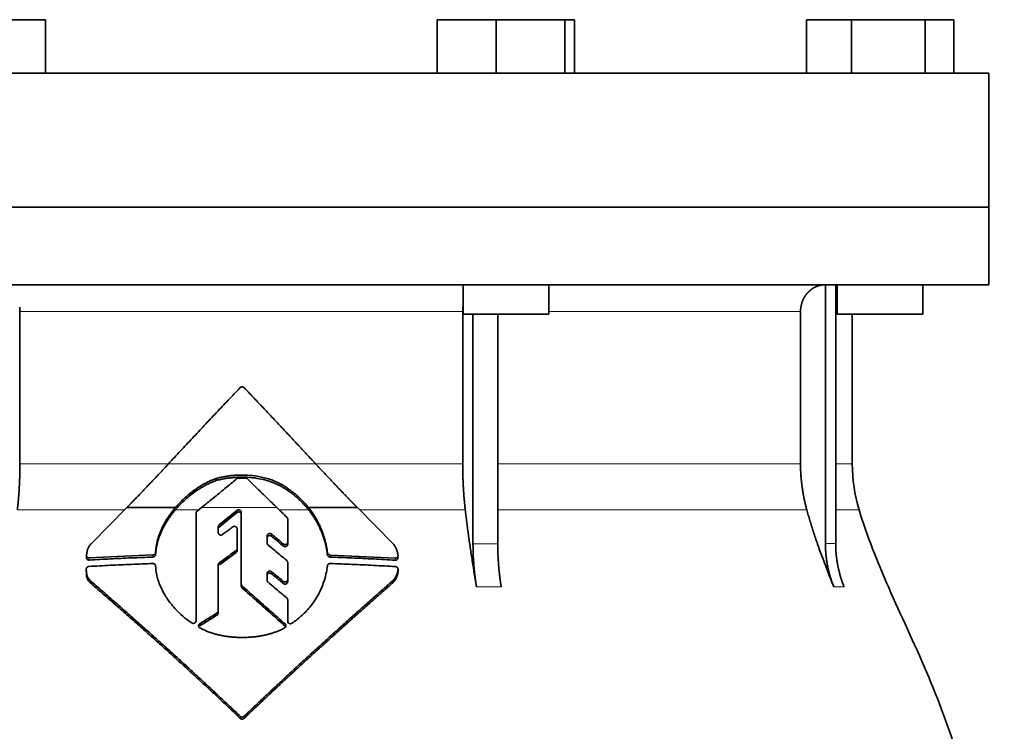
# Model space of a CAD drawing. Header units: millimetres. Extents: x 348 to 1239, y -1878 to 1712.
# Tile 28 of 28: x 965 to 1148, y 1071 to 1204. Entities that reach past the tile are written whole.
import ezdxf

# ---------------------------------------------------------------- set-up
doc = ezdxf.new("R2010")
doc.units = ezdxf.units.MM
doc.layers.add('VSI344-454_FLANG', color=7, linetype='Continuous')
doc.layers.add('VSI344-454_TESTA', color=7, linetype='Continuous')

# ---------------------------------------------------------------- blocks, each defined once
blk = doc.blocks.new('SE3')
at = {"layer": 'VSI344-454_FLANG', "color": 7, "linetype": 'Continuous', "lineweight": 35}
for p, q in [((958.41, 1204.23), (969.4, 1204.23)), ((969.4, 1204.23), (969.4, 1194.23)), ((1042.53, 1204.23), (1042.53, 1194.23)), ((1042.53, 1204.23), (1053.52, 1204.23)), ((1053.52, 1204.23), (1053.52, 1194.23)), ((1053.52, 1204.23), (1066.32, 1204.23)), ((1066.32, 1204.23), (1066.32, 1194.23)), ((1066.32, 1204.23), (1068.13, 1204.23)), ((1068.13, 1204.23), (1068.13, 1194.23)), ((1111.41, 1204.23), (1111.41, 1194.23)), ((1111.41, 1204.23), (1119.84, 1204.23)), ((1119.84, 1204.23), (1119.84, 1194.23)), ((1119.84, 1204.23), (1133.58, 1204.23)), ((1133.58, 1204.23), (1133.58, 1194.23)), ((1133.58, 1204.23), (1138.88, 1204.23)), ((1138.88, 1204.23), (1138.88, 1194.23)), ((863.46, 1194.23), (1145.41, 1194.23)), ((1145.41, 1194.23), (1145.41, 1169.23)), ((1145.41, 1169.23), (863.46, 1169.23))]:
    blk.add_line(p, q, dxfattribs=at)
at = {"layer": 'VSI344-454_TESTA', "color": 7, "linetype": 'Continuous', "lineweight": 35}
for p, q in [((863.46, 1169.23), (1145.41, 1169.23)), ((1145.41, 1154.73), (1145.41, 1169.23)), ((1145.41, 1154.73), (863.46, 1154.73)), ((1047.33, 1154.73), (1047.33, 1149.23)), ((1063.33, 1149.23), (1063.33, 1154.73)), ((1114.95, 1154.73), (1114.95, 1106.39)), ((1116.86, 1154.73), (1116.86, 1106.39)), ((1117.14, 1154.73), (1117.14, 1149.23)), ((1133.14, 1149.23), (1133.14, 1154.73)), ((964.66, 1149.73), (964.66, 1121.3)), ((1047.27, 1149.73), (1047.27, 1121.3)), ((1047.33, 1149.23), (1063.33, 1149.23)), ((1049.19, 1149.23), (1049.19, 1106.39)), ((1053.81, 1149.23), (1053.81, 1106.39)), ((1110.3, 1149.73), (1110.3, 1121.3)), ((1117.14, 1149.23), (1133.14, 1149.23)), ((1119.96, 1121.3), (1119.96, 1149.23)), ((1001.27, 1118.18), (1001.27, 1118.58)), ((1014.73, 1116.25), (1014.73, 1116.64)), ((977.93, 1106.39), (984.58, 1113.12)), ((984.58, 1113.12), (993.67, 1113.12)), ((997.53, 1091.96), (997.53, 1112.09)), ((997.71, 1112.46), (998.52, 1113.12)), ((1005.14, 1112.58), (1001.83, 1109.89)), ((1001.83, 1109.5), (1005.14, 1112.19)), ((1005.96, 1098.82), (1005.96, 1112.22)), ((1018.5, 1113.12), (1027.62, 1113.12)), ((1027.62, 1113.12), (1034.29, 1106.36)), ((1014.62, 1110.98), (1014.62, 1106.69)), ((1001.66, 1109.53), (1001.66, 1108.46)), ((1005.18, 1109.16), (1005.18, 1105.48)), ((1010.78, 1107.82), (1010.78, 1106.5)), ((1014.62, 1106.69), (1014.62, 1106.29)), ((977.08, 1104.17), (977.08, 1103.76)), ((989.48, 1104.28), (977.58, 1103.74)), ((990.01, 1105.17), (989.98, 1104.74)), ((989.98, 1104.35), (990.01, 1104.78)), ((989.98, 1104.74), (989.98, 1104.35)), ((990.01, 1104.78), (990.01, 1105.17)), ((1005.18, 1105.48), (1005.18, 1105.09)), ((1022.04, 1104.7), (1022.04, 1104.31)), ((1034.7, 1103.71), (1022.53, 1104.27)), ((989.98, 1102.25), (990.01, 1101.83)), ((1001.66, 1102.43), (1001.66, 1093.83)), ((1014.62, 1102.89), (1014.62, 1099.69)), ((977.04, 1101.63), (977.04, 1101.23)), ((1010.78, 1100.83), (1010.78, 1099.54)), ((1035.2, 1101.22), (1035.2, 1101.63)), ((977.96, 1098.94), (977.96, 1099.34)), ((1005.96, 1098.82), (1005.96, 1098.43)), ((1014.62, 1099.69), (1014.62, 1099.29)), ((1034.29, 1099.13), (1034.29, 1099.54)), ((1014.62, 1095.91), (1014.62, 1091.91)), ((1014.62, 1095.91), (1014.62, 1095.51)), ((1014.62, 1091.91), (1014.62, 1095.51)), ((1001.66, 1093.83), (1001.66, 1093.44)), ((1014.62, 1091.52), (1014.62, 1091.91))]:
    blk.add_line(p, q, dxfattribs=at)
at = {"layer": 'VSI344-454_TESTA', "color": 4, "linetype": 'Continuous', "lineweight": 9}
for p, q in [((1047.27, 1149.73), (964.66, 1149.73)), ((1110.3, 1149.73), (1063.33, 1149.73)), ((1116.92, 1149.73), (1117.14, 1149.73)), ((964.66, 1121.3), (992.33, 1121.3)), ((992.38, 1121.3), (1019.82, 1121.3)), ((1047.27, 1121.3), (1020.02, 1121.3)), ((1110.3, 1121.3), (1053.82, 1121.3)), ((1119.96, 1121.3), (1116.92, 1121.3)), ((964.18, 1112.69), (984.15, 1112.69)), ((993.63, 1112.69), (997.99, 1112.69)), ((1012.6, 1113.12), (998.52, 1113.12)), ((1005.14, 1112.19), (1005.14, 1112.58)), ((1013.05, 1112.69), (1018.53, 1112.69)), ((1028.05, 1112.69), (1047.75, 1112.69)), ((1053.84, 1112.69), (1111.47, 1112.69)), ((1116.89, 1112.69), (1121.23, 1112.69)), ((1001.83, 1109.5), (1001.83, 1109.89)), ((1011.61, 1107.78), (1011.61, 1108.17)), ((1013.79, 1106.35), (1013.79, 1105.95)), ((1049.19, 1106.39), (1053.81, 1106.39)), ((989.48, 1104.28), (989.48, 1103.89)), ((1004.99, 1105.11), (1004.99, 1104.72)), ((1022.53, 1104.27), (1022.53, 1103.88)), ((977.58, 1103.74), (977.58, 1103.33)), ((1001.85, 1102.41), (1001.85, 1102.8)), ((1034.7, 1103.71), (1034.7, 1103.31)), ((1011.61, 1100.78), (1011.61, 1101.17)), ((1035.2, 1101.57), (1035.2, 1101.17)), ((1013.79, 1099.35), (1013.79, 1098.96)), ((1006.12, 1098.49), (1006.12, 1098.1)), ((1049.84, 1098.32), (1054.46, 1098.32)), ((1116.51, 1098.32), (1118.43, 1098.32)), ((1001.43, 1093.45), (1001.43, 1093.05)), ((998.22, 1091.04), (998.22, 1091.44)), ((1014.12, 1091), (1014.12, 1091.4)), ((1005.76, 1074.16), (1005.76, 1073.77)), ((1006.48, 1074.16), (1006.48, 1073.77))]:
    blk.add_line(p, q, dxfattribs=at)
at = {"layer": 'VSI344-454_TESTA', "color": 7, "linetype": 'Continuous', "lineweight": 35}
blk.add_arc((1149.96, 1121.3), 30, 180, 196.6836, dxfattribs=at)
for points, degree, knots in [([(1114.94, 1154.73), (1114.41, 1154.73), (1113.9, 1154.61), (1113.44, 1154.5), (1113, 1154.28), (1112.46, 1154.01), (1112, 1153.61), (1111.78, 1153.41), (1111.58, 1153.19), (1111.28, 1152.85), (1111.05, 1152.45), (1110.8, 1152.05), (1110.64, 1151.6), (1110.3, 1150.7), (1110.3, 1149.73)], 2, [0, 0, 0, 0.125, 0.125, 0.25, 0.25, 0.416667, 0.416667, 0.5, 0.5, 0.625, 0.625, 0.75, 0.75, 1, 1, 1]), ([(992.38, 1121.3), (992.75, 1121.7), (993.49, 1122.5), (994.61, 1123.7), (995.72, 1124.89), (996.83, 1126.09), (997.95, 1127.27), (999.06, 1128.46), (1000.18, 1129.65), (1001.3, 1130.83), (1002.41, 1132.01), (1003.53, 1133.18), (1004.65, 1134.36), (1005.39, 1135.14), (1005.76, 1135.53)], 3, [0, 0, 0, 0, 0.083932, 0.167742, 0.251436, 0.335015, 0.418484, 0.501846, 0.585106, 0.668267, 0.751334, 0.834309, 0.917196, 1, 1, 1, 1]), ([(1006.48, 1135.53), (1006.46, 1135.54), (1006.43, 1135.58), (1006.37, 1135.62), (1006.31, 1135.65), (1006.25, 1135.67), (1006.19, 1135.68), (1006.08, 1135.69), (1005.92, 1135.66), (1005.82, 1135.57), (1005.76, 1135.53)], 3, [0, 0, 0, 0, 0.086928, 0.170567, 0.252477, 0.334316, 0.417747, 0.50434, 0.751875, 1, 1, 1, 1]), ([(964.18, 1112.69), (964.42, 1114.78), (964.54, 1116.95), (964.66, 1119.11), (964.66, 1121.3)], 2, [0, 0, 0, 0.5, 0.5, 1, 1, 1]), ([(984.58, 1113.12), (984.77, 1113.31), (985.14, 1113.69), (985.7, 1114.26), (986.26, 1114.84), (986.82, 1115.41), (987.38, 1115.99), (987.93, 1116.58), (988.49, 1117.16), (989.05, 1117.74), (989.61, 1118.33), (990.16, 1118.92), (990.72, 1119.51), (991.27, 1120.11), (991.83, 1120.7), (992.2, 1121.1), (992.38, 1121.3)], 3, [0, 0, 0, 0, 0.070866, 0.141776, 0.212742, 0.283772, 0.354879, 0.426073, 0.497363, 0.568762, 0.640279, 0.711924, 0.783709, 0.855643, 0.927737, 1, 1, 1, 1]), ([(1019.82, 1121.3), (1021.75, 1119.21), (1023.72, 1117.14), (1024.77, 1116.04), (1025.82, 1114.96), (1026.72, 1114.03), (1027.62, 1113.12)], 2, [0, 0, 0, 0.5, 0.5, 0.75, 0.75, 1, 1, 1]), ([(1047.27, 1121.3), (1047.27, 1119.11), (1047.39, 1116.95), (1047.51, 1114.78), (1047.75, 1112.69)], 2, [0, 0, 0, 0.5, 0.5, 1, 1, 1]), ([(1110.3, 1121.3), (1110.3, 1119.11), (1110.6, 1116.95), (1110.89, 1114.78), (1111.47, 1112.69)], 2, [0, 0, 0, 0.5, 0.5, 1, 1, 1]), ([(1014.73, 1116.64), (1014.64, 1116.7), (1014.47, 1116.83), (1014.21, 1117), (1013.96, 1117.16), (1013.73, 1117.3), (1013.51, 1117.42), (1013.3, 1117.54), (1013.11, 1117.64), (1012.93, 1117.73), (1012.77, 1117.81), (1012.62, 1117.87), (1012.49, 1117.93), (1012.37, 1117.98), (1012.27, 1118.03), (1011.85, 1118.21), (1011.09, 1118.48), (1010, 1118.78), (1008.68, 1119.04), (1007.09, 1119.21), (1005.6, 1119.21), (1004.47, 1119.13), (1003.68, 1119.05), (1002.89, 1118.93), (1002.08, 1118.78), (1001.54, 1118.64), (1001.27, 1118.58)], 3, [0, 0, 0, 0, 0.023408, 0.045495, 0.066267, 0.08573, 0.103886, 0.120734, 0.136272, 0.150498, 0.163408, 0.175, 0.185269, 0.194211, 0.201824, 0.208105, 0.293106, 0.373501, 0.449142, 0.581205, 0.713645, 0.768118, 0.824122, 0.881537, 0.94022, 1, 1, 1, 1]), ([(1001.27, 1118.18), (1001.4, 1118.22), (1001.67, 1118.28), (1002.08, 1118.38), (1002.48, 1118.46), (1002.88, 1118.53), (1003.28, 1118.59), (1003.67, 1118.65), (1004.06, 1118.69), (1004.45, 1118.73), (1004.83, 1118.76), (1005.7, 1118.81), (1007.07, 1118.82), (1008.85, 1118.63), (1010.57, 1118.26), (1011.72, 1117.87), (1012.45, 1117.56), (1012.76, 1117.42), (1013.15, 1117.23), (1013.62, 1116.97), (1014.16, 1116.65), (1014.53, 1116.39), (1014.73, 1116.25)], 3, [0, 0, 0, 0, 0.029757, 0.05927, 0.088516, 0.117473, 0.146121, 0.174442, 0.202419, 0.230037, 0.257282, 0.284141, 0.417137, 0.549667, 0.665704, 0.792387, 0.80977, 0.834087, 0.865297, 0.903358, 0.94825, 1, 1, 1, 1]), ([(993.63, 1112.69), (993.71, 1112.78), (993.87, 1112.96), (994.11, 1113.24), (994.37, 1113.51), (994.64, 1113.79), (994.92, 1114.07), (995.38, 1114.52), (996.08, 1115.14), (996.85, 1115.75), (997.53, 1116.24), (998.06, 1116.59), (998.62, 1116.93), (999.16, 1117.24), (999.69, 1117.52), (1000.25, 1117.78), (1000.77, 1118), (1001.11, 1118.12), (1001.27, 1118.18)], 3, [0, 0, 0, 0, 0.037855, 0.076773, 0.116748, 0.157769, 0.199823, 0.242894, 0.35986, 0.496772, 0.548405, 0.624866, 0.698333, 0.752768, 0.822415, 0.886767, 0.945925, 1, 1, 1, 1]), ([(1001.27, 1118.58), (1001.16, 1118.54), (1000.95, 1118.46), (1000.61, 1118.33), (1000.26, 1118.18), (999.9, 1118.01), (999.52, 1117.82), (999.11, 1117.6), (998.63, 1117.33), (998.08, 1116.99), (997.55, 1116.64), (996.87, 1116.15), (996.11, 1115.55), (995.31, 1114.84), (994.67, 1114.22), (994.15, 1113.67), (993.82, 1113.3), (993.67, 1113.12)], 3, [0, 0, 0, 0, 0.035469, 0.073247, 0.113368, 0.155868, 0.200777, 0.248126, 0.301729, 0.376079, 0.45126, 0.504147, 0.640653, 0.757772, 0.842597, 0.92337, 1, 1, 1, 1]), ([(1007.11, 1118.51), (1007.1, 1118.52), (1007.06, 1118.55), (1007.01, 1118.59), (1006.94, 1118.62), (1006.86, 1118.65), (1006.79, 1118.65), (1006.76, 1118.65)], 3, [0, 0, 0, 0, 0.168351, 0.334942, 0.502689, 0.751512, 1, 1, 1, 1]), ([(1018.5, 1113.12), (1018.42, 1113.22), (1018.26, 1113.42), (1018, 1113.72), (1017.72, 1114.03), (1017.43, 1114.34), (1017.13, 1114.65), (1016.77, 1114.99), (1016.36, 1115.37), (1015.87, 1115.78), (1015.32, 1116.21), (1014.93, 1116.49), (1014.73, 1116.64)], 3, [0, 0, 0, 0, 0.075287, 0.152725, 0.232371, 0.314287, 0.398538, 0.485197, 0.598878, 0.722311, 0.855869, 1, 1, 1, 1]), ([(1014.73, 1116.25), (1014.85, 1116.16), (1015.08, 1116), (1015.42, 1115.74), (1015.74, 1115.49), (1016.03, 1115.25), (1016.31, 1115.01), (1016.57, 1114.78), (1016.91, 1114.47), (1017.3, 1114.09), (1017.75, 1113.62), (1018.16, 1113.15), (1018.41, 1112.84), (1018.53, 1112.69)], 3, [0, 0, 0, 0, 0.08388, 0.164148, 0.240901, 0.314226, 0.384201, 0.450897, 0.514375, 0.643667, 0.767551, 0.88626, 1, 1, 1, 1]), ([(993.67, 1113.12), (993.57, 1113.01), (993.38, 1112.78), (993.11, 1112.44), (992.85, 1112.09), (992.6, 1111.75), (992.37, 1111.41), (992.14, 1111.07), (991.93, 1110.73), (991.73, 1110.39), (991.55, 1110.05), (991.37, 1109.72), (991.16, 1109.3), (990.93, 1108.79), (990.69, 1108.19), (990.48, 1107.58), (990.31, 1106.98), (990.17, 1106.37), (990.06, 1105.77), (990.02, 1105.37), (990, 1105.17)], 3, [0, 0, 0, 0, 0.048918, 0.097127, 0.144611, 0.191357, 0.237355, 0.282595, 0.327071, 0.370778, 0.413715, 0.455879, 0.497274, 0.57131, 0.644563, 0.717042, 0.788771, 0.859795, 0.930177, 1, 1, 1, 1]), ([(990, 1104.78), (990.01, 1104.88), (990.03, 1105.08), (990.07, 1105.38), (990.12, 1105.68), (990.17, 1105.98), (990.24, 1106.28), (990.31, 1106.58), (990.39, 1106.88), (990.49, 1107.19), (990.59, 1107.49), (990.69, 1107.79), (990.81, 1108.09), (990.93, 1108.39), (991.06, 1108.69), (991.25, 1109.1), (991.51, 1109.6), (991.85, 1110.21), (992.24, 1110.83), (992.66, 1111.45), (993.13, 1112.08), (993.46, 1112.48), (993.63, 1112.69)], 3, [0, 0, 0, 0, 0.035015, 0.070162, 0.105454, 0.140901, 0.176515, 0.212303, 0.248274, 0.284432, 0.320783, 0.357331, 0.394079, 0.431028, 0.468179, 0.50553, 0.581583, 0.660209, 0.741403, 0.825137, 0.911361, 1, 1, 1, 1]), ([(997.71, 1112.46), (997.69, 1112.45), (997.65, 1112.42), (997.61, 1112.36), (997.57, 1112.29), (997.53, 1112.2), (997.53, 1112.13), (997.53, 1112.09)], 3, [0, 0, 0, 0, 0.16747, 0.33309, 0.500577, 0.750185, 1, 1, 1, 1]), ([(1005.14, 1112.58), (1005.16, 1112.6), (1005.2, 1112.62), (1005.28, 1112.67), (1005.4, 1112.7), (1005.54, 1112.7), (1005.68, 1112.66), (1005.8, 1112.58), (1005.89, 1112.48), (1005.94, 1112.37), (1005.96, 1112.29), (1005.96, 1112.24), (1005.96, 1112.22)], 3, [0, 0, 0, 0, 0.062353, 0.125158, 0.24996, 0.374797, 0.499677, 0.624614, 0.749589, 0.874588, 0.937494, 1, 1, 1, 1]), ([(1005.96, 1111.83), (1005.96, 1111.85), (1005.96, 1111.9), (1005.95, 1111.96), (1005.92, 1112.03), (1005.89, 1112.09), (1005.84, 1112.14), (1005.78, 1112.21), (1005.68, 1112.27), (1005.54, 1112.31), (1005.42, 1112.31), (1005.33, 1112.29), (1005.26, 1112.27), (1005.2, 1112.24), (1005.16, 1112.21), (1005.14, 1112.19)], 3, [0, 0, 0, 0, 0.063438, 0.125521, 0.187559, 0.250864, 0.313208, 0.376176, 0.500934, 0.625151, 0.749523, 0.811779, 0.874544, 0.937503, 1, 1, 1, 1]), ([(1022.04, 1104.7), (1022.02, 1104.83), (1021.99, 1105.09), (1021.92, 1105.48), (1021.85, 1105.86), (1021.78, 1106.25), (1021.69, 1106.63), (1021.59, 1107.01), (1021.49, 1107.38), (1021.37, 1107.76), (1021.25, 1108.13), (1021.12, 1108.5), (1020.98, 1108.87), (1020.79, 1109.33), (1020.54, 1109.89), (1020.21, 1110.54), (1019.84, 1111.2), (1019.44, 1111.84), (1018.99, 1112.49), (1018.67, 1112.91), (1018.5, 1113.12)], 3, [0, 0, 0, 0, 0.0436, 0.087048, 0.130354, 0.173526, 0.216573, 0.259505, 0.302334, 0.345068, 0.38772, 0.4303, 0.472822, 0.515297, 0.592533, 0.671051, 0.750942, 0.832313, 0.915286, 1, 1, 1, 1]), ([(1018.53, 1112.69), (1018.62, 1112.58), (1018.78, 1112.37), (1019.01, 1112.06), (1019.24, 1111.74), (1019.45, 1111.42), (1019.66, 1111.1), (1019.85, 1110.77), (1020.04, 1110.45), (1020.22, 1110.13), (1020.38, 1109.8), (1020.54, 1109.48), (1020.69, 1109.15), (1020.89, 1108.69), (1021.13, 1108.1), (1021.38, 1107.36), (1021.6, 1106.61), (1021.78, 1105.85), (1021.93, 1105.08), (1022, 1104.57), (1022.04, 1104.31)], 3, [0, 0, 0, 0, 0.042406, 0.08437, 0.12591, 0.167045, 0.20779, 0.248161, 0.288171, 0.327836, 0.367166, 0.406174, 0.444871, 0.483267, 0.568665, 0.654234, 0.74007, 0.826258, 0.912877, 1, 1, 1, 1]), ([(1049.84, 1098.32), (1049.76, 1098.8), (1049.6, 1099.75), (1049.38, 1101.14), (1049.16, 1102.49), (1048.96, 1103.8), (1048.77, 1105.06), (1048.59, 1106.27), (1048.42, 1107.44), (1048.27, 1108.57), (1048.12, 1109.66), (1047.99, 1110.71), (1047.87, 1111.71), (1047.79, 1112.37), (1047.75, 1112.69)], 3, [0, 0, 0, 0, 0.102223, 0.200825, 0.295866, 0.387407, 0.475505, 0.560214, 0.641586, 0.719671, 0.794515, 0.866159, 0.934642, 1, 1, 1, 1]), ([(1116.51, 1098.32), (1116.32, 1098.8), (1115.94, 1099.75), (1115.39, 1101.14), (1114.87, 1102.49), (1114.38, 1103.8), (1113.92, 1105.06), (1113.49, 1106.27), (1113.09, 1107.44), (1112.71, 1108.57), (1112.36, 1109.66), (1112.04, 1110.71), (1111.75, 1111.71), (1111.56, 1112.37), (1111.47, 1112.69)], 3, [0, 0, 0, 0, 0.102223, 0.200825, 0.295867, 0.387408, 0.475506, 0.560215, 0.641587, 0.719672, 0.794515, 0.866159, 0.934642, 1, 1, 1, 1]), ([(1121.23, 1112.69), (1122.69, 1107.82), (1126.64, 1097.98), (1133.91, 1082.82), (1140.09, 1066.47), (1143.84, 1049.94), (1146.06, 1033.79), (1147.31, 1017.82), (1147.97, 1001.94), (1148.18, 988.17), (1148.32, 979.62), (1148.32, 976.27)], 3, [0, 0, 0, 0, 0.117079, 0.240569, 0.360617, 0.476421, 0.590288, 0.703407, 0.816259, 0.929029, 1, 1, 1, 1]), ([(1001.66, 1109.53), (1001.66, 1109.55), (1001.66, 1109.59), (1001.68, 1109.66), (1001.71, 1109.74), (1001.76, 1109.82), (1001.81, 1109.86), (1001.83, 1109.89)], 3, [0, 0, 0, 0, 0.167832, 0.333794, 0.501453, 0.750788, 1, 1, 1, 1]), ([(1005.18, 1109.16), (1005.18, 1109.18), (1005.18, 1109.23), (1005.16, 1109.32), (1005.11, 1109.42), (1005.02, 1109.52), (1004.9, 1109.59), (1004.77, 1109.63), (1004.63, 1109.64), (1004.51, 1109.61), (1004.43, 1109.57), (1004.39, 1109.54), (1004.37, 1109.53)], 3, [0, 0, 0, 0, 0.062709, 0.125843, 0.25116, 0.376322, 0.501352, 0.626278, 0.751007, 0.875429, 0.937895, 1, 1, 1, 1]), ([(1014.62, 1110.98), (1014.62, 1111), (1014.62, 1111.05), (1014.6, 1111.11), (1014.58, 1111.18), (1014.54, 1111.25), (1014.49, 1111.3), (1014.47, 1111.32)], 3, [0, 0, 0, 0, 0.167837, 0.334108, 0.5018, 0.750897, 1, 1, 1, 1]), ([(1001.83, 1109.5), (1001.82, 1109.48), (1001.78, 1109.45), (1001.74, 1109.4), (1001.7, 1109.33), (1001.66, 1109.24), (1001.66, 1109.17), (1001.66, 1109.14)], 3, [0, 0, 0, 0, 0.166832, 0.332012, 0.499081, 0.749367, 1, 1, 1, 1]), ([(1002.47, 1108.1), (1002.43, 1108.07), (1002.35, 1108.02), (1002.17, 1107.98), (1001.93, 1108.01), (1001.75, 1108.17), (1001.67, 1108.33), (1001.66, 1108.42), (1001.66, 1108.46)], 3, [0, 0, 0, 0, 0.124721, 0.24865, 0.50038, 0.748839, 0.874692, 1, 1, 1, 1]), ([(1010.78, 1107.82), (1010.78, 1107.84), (1010.78, 1107.89), (1010.8, 1107.95), (1010.82, 1108.02), (1010.87, 1108.09), (1010.95, 1108.18), (1011.07, 1108.25), (1011.21, 1108.29), (1011.36, 1108.29), (1011.5, 1108.25), (1011.57, 1108.19), (1011.61, 1108.17)], 3, [0, 0, 0, 0, 0.062966, 0.124796, 0.186784, 0.250209, 0.375117, 0.49931, 0.626183, 0.752696, 0.875851, 1, 1, 1, 1]), ([(1011.61, 1107.78), (1011.57, 1107.8), (1011.5, 1107.86), (1011.36, 1107.9), (1011.21, 1107.9), (1011.07, 1107.86), (1010.95, 1107.79), (1010.86, 1107.69), (1010.79, 1107.57), (1010.79, 1107.48), (1010.78, 1107.43)], 3, [0, 0, 0, 0, 0.123418, 0.247219, 0.371562, 0.496484, 0.622082, 0.748008, 0.873941, 1, 1, 1, 1]), ([(977.08, 1104.22), (977.09, 1104.31), (977.11, 1104.48), (977.15, 1104.74), (977.2, 1104.98), (977.26, 1105.2), (977.34, 1105.44), (977.44, 1105.69), (977.58, 1105.95), (977.74, 1106.19), (977.87, 1106.33), (977.93, 1106.39)], 3, [0, 0, 0, 0, 0.117532, 0.229212, 0.33436, 0.43261, 0.523843, 0.650327, 0.771212, 0.88734, 1, 1, 1, 1]), ([(1010.95, 1106.14), (1010.94, 1106.16), (1010.9, 1106.19), (1010.86, 1106.24), (1010.82, 1106.31), (1010.79, 1106.4), (1010.78, 1106.47), (1010.78, 1106.5)], 3, [0, 0, 0, 0, 0.164207, 0.326866, 0.491238, 0.745542, 1, 1, 1, 1]), ([(1013.79, 1106.35), (1013.81, 1106.33), (1013.85, 1106.3), (1013.91, 1106.27), (1013.97, 1106.24), (1014.07, 1106.22), (1014.19, 1106.22), (1014.33, 1106.26), (1014.45, 1106.33), (1014.54, 1106.43), (1014.61, 1106.55), (1014.61, 1106.64), (1014.62, 1106.69)], 3, [0, 0, 0, 0, 0.063279, 0.124964, 0.186389, 0.248902, 0.37582, 0.50344, 0.627237, 0.751955, 0.876448, 1, 1, 1, 1]), ([(1014.62, 1106.29), (1014.62, 1106.27), (1014.62, 1106.23), (1014.6, 1106.16), (1014.57, 1106.1), (1014.53, 1106.02), (1014.45, 1105.94), (1014.33, 1105.87), (1014.19, 1105.83), (1014.04, 1105.83), (1013.9, 1105.87), (1013.83, 1105.93), (1013.79, 1105.95)], 3, [0, 0, 0, 0, 0.063537, 0.125825, 0.188182, 0.251924, 0.377776, 0.503386, 0.628653, 0.753807, 0.876773, 1, 1, 1, 1]), ([(1034.29, 1106.36), (1034.33, 1106.32), (1034.41, 1106.22), (1034.52, 1106.06), (1034.63, 1105.9), (1034.72, 1105.73), (1034.81, 1105.56), (1034.9, 1105.38), (1034.97, 1105.19), (1035.03, 1105), (1035.09, 1104.8), (1035.13, 1104.6), (1035.17, 1104.4), (1035.18, 1104.26), (1035.2, 1104.19)], 3, [0, 0, 0, 0, 0.077144, 0.155351, 0.234641, 0.315035, 0.39655, 0.479206, 0.563019, 0.648006, 0.734183, 0.821564, 0.910165, 1, 1, 1, 1]), ([(1049.84, 1098.32), (1049.52, 1100.23), (1049.36, 1102.27), (1049.19, 1104.3), (1049.19, 1106.38)], 2, [0, 0, 0, 0.500132, 0.500132, 1, 1, 1]), ([(1053.81, 1106.38), (1053.81, 1104.3), (1053.98, 1102.27), (1054.14, 1100.23), (1054.46, 1098.32)], 2, [0, 0, 0, 0.499849, 0.499849, 1, 1, 1]), ([(1116.51, 1098.32), (1115.74, 1100.23), (1115.34, 1102.27), (1114.95, 1104.3), (1114.95, 1106.38)], 2, [0, 0, 0, 0.500133, 0.500133, 1, 1, 1]), ([(1116.86, 1106.38), (1116.86, 1104.31), (1117.26, 1102.27), (1117.65, 1100.23), (1118.43, 1098.32)], 2, [0, 0, 0, 0.499868, 0.499868, 1, 1, 1]), ([(977.08, 1104.22), (977.08, 1104.19), (977.08, 1104.15), (977.09, 1104.09), (977.1, 1104.03), (977.13, 1103.97), (977.17, 1103.92), (977.22, 1103.85), (977.31, 1103.79), (977.44, 1103.74), (977.53, 1103.74), (977.58, 1103.74)], 3, [0, 0, 0, 0, 0.084422, 0.165946, 0.246194, 0.32687, 0.409652, 0.496096, 0.666594, 0.830213, 1, 1, 1, 1]), ([(989.48, 1104.28), (989.51, 1104.29), (989.56, 1104.29), (989.63, 1104.31), (989.7, 1104.34), (989.77, 1104.37), (989.85, 1104.45), (989.95, 1104.57), (989.97, 1104.68), (989.98, 1104.74)], 3, [0, 0, 0, 0, 0.103611, 0.203327, 0.301591, 0.400957, 0.503894, 0.751518, 1, 1, 1, 1]), ([(989.98, 1104.35), (989.98, 1104.33), (989.97, 1104.29), (989.96, 1104.23), (989.93, 1104.16), (989.89, 1104.09), (989.83, 1104.03), (989.75, 1103.97), (989.67, 1103.93), (989.57, 1103.9), (989.51, 1103.89), (989.48, 1103.89)], 3, [0, 0, 0, 0, 0.083986, 0.167509, 0.251959, 0.376203, 0.500583, 0.624697, 0.748972, 0.874639, 1, 1, 1, 1]), ([(1004.99, 1105.11), (1005, 1105.12), (1005.03, 1105.14), (1005.07, 1105.18), (1005.1, 1105.23), (1005.14, 1105.29), (1005.17, 1105.37), (1005.18, 1105.44), (1005.18, 1105.48)], 3, [0, 0, 0, 0, 0.125329, 0.249125, 0.373003, 0.498576, 0.74923, 1, 1, 1, 1]), ([(1005.18, 1105.09), (1005.18, 1105.07), (1005.18, 1105.04), (1005.17, 1104.98), (1005.15, 1104.93), (1005.12, 1104.87), (1005.07, 1104.79), (1005.02, 1104.74), (1004.99, 1104.72)], 3, [0, 0, 0, 0, 0.126081, 0.250535, 0.374982, 0.501043, 0.750644, 1, 1, 1, 1]), ([(1022.04, 1104.7), (1022.04, 1104.68), (1022.05, 1104.64), (1022.07, 1104.57), (1022.1, 1104.51), (1022.15, 1104.45), (1022.22, 1104.38), (1022.35, 1104.3), (1022.47, 1104.28), (1022.53, 1104.27)], 3, [0, 0, 0, 0, 0.102907, 0.202298, 0.30042, 0.399604, 0.502115, 0.750474, 1, 1, 1, 1]), ([(1022.53, 1103.88), (1022.51, 1103.88), (1022.47, 1103.88), (1022.41, 1103.9), (1022.35, 1103.92), (1022.27, 1103.95), (1022.2, 1104.01), (1022.14, 1104.07), (1022.09, 1104.14), (1022.05, 1104.22), (1022.04, 1104.28), (1022.04, 1104.31)], 3, [0, 0, 0, 0, 0.083096, 0.165679, 0.248967, 0.373031, 0.497322, 0.622251, 0.747045, 0.873668, 1, 1, 1, 1]), ([(1034.7, 1103.71), (1034.72, 1103.71), (1034.77, 1103.71), (1034.84, 1103.72), (1034.91, 1103.74), (1034.97, 1103.76), (1035.02, 1103.8), (1035.09, 1103.86), (1035.16, 1103.94), (1035.2, 1104.06), (1035.2, 1104.15), (1035.2, 1104.19)], 3, [0, 0, 0, 0, 0.086868, 0.170562, 0.252673, 0.334884, 0.418871, 0.50621, 0.674735, 0.834793, 1, 1, 1, 1]), ([(977.58, 1103.33), (977.56, 1103.33), (977.51, 1103.33), (977.44, 1103.34), (977.37, 1103.36), (977.29, 1103.4), (977.21, 1103.46), (977.15, 1103.54), (977.1, 1103.62), (977.08, 1103.72), (977.08, 1103.78), (977.08, 1103.81)], 3, [0, 0, 0, 0, 0.084206, 0.168048, 0.253091, 0.378633, 0.504756, 0.630047, 0.753956, 0.877659, 1, 1, 1, 1]), ([(989.98, 1102.25), (989.98, 1102.27), (989.97, 1102.31), (989.96, 1102.37), (989.93, 1102.43), (989.89, 1102.5), (989.82, 1102.56), (989.75, 1102.62), (989.67, 1102.65), (989.57, 1102.68), (989.51, 1102.68), (989.48, 1102.68)], 3, [0, 0, 0, 0, 0.083676, 0.167034, 0.251419, 0.376349, 0.501804, 0.626849, 0.751332, 0.876067, 1, 1, 1, 1]), ([(1001.66, 1102.43), (1001.66, 1102.45), (1001.66, 1102.48), (1001.67, 1102.53), (1001.68, 1102.59), (1001.71, 1102.65), (1001.76, 1102.73), (1001.82, 1102.77), (1001.85, 1102.8)], 3, [0, 0, 0, 0, 0.126744, 0.251719, 0.376563, 0.502917, 0.751732, 1, 1, 1, 1]), ([(1014.62, 1102.89), (1014.62, 1102.91), (1014.62, 1102.95), (1014.6, 1103.02), (1014.57, 1103.09), (1014.52, 1103.17), (1014.47, 1103.22), (1014.45, 1103.24)], 3, [0, 0, 0, 0, 0.168526, 0.335046, 0.503023, 0.75174, 1, 1, 1, 1]), ([(1015.42, 1091.53), (1015.7, 1091.73), (1016.28, 1092.14), (1017.12, 1092.83), (1017.96, 1093.64), (1018.93, 1094.72), (1019.9, 1096.07), (1020.71, 1097.58), (1021.33, 1099.11), (1021.78, 1100.64), (1021.95, 1101.75), (1022.04, 1102.29)], 3, [0, 0, 0, 0, 0.076554, 0.158421, 0.245571, 0.341174, 0.489368, 0.630596, 0.738412, 0.875199, 1, 1, 1, 1]), ([(1022.53, 1102.68), (1022.51, 1102.68), (1022.47, 1102.68), (1022.41, 1102.67), (1022.34, 1102.65), (1022.27, 1102.62), (1022.2, 1102.58), (1022.14, 1102.52), (1022.09, 1102.45), (1022.05, 1102.37), (1022.04, 1102.31), (1022.04, 1102.29)], 3, [0, 0, 0, 0, 0.082967, 0.165673, 0.249342, 0.373952, 0.499349, 0.624786, 0.749741, 0.875167, 1, 1, 1, 1]), ([(1035.2, 1103.79), (1035.2, 1103.77), (1035.2, 1103.73), (1035.19, 1103.66), (1035.17, 1103.59), (1035.14, 1103.51), (1035.07, 1103.44), (1035, 1103.38), (1034.91, 1103.33), (1034.81, 1103.31), (1034.73, 1103.31), (1034.7, 1103.31)], 3, [0, 0, 0, 0, 0.081418, 0.162667, 0.245387, 0.369019, 0.494297, 0.620472, 0.74628, 0.873568, 1, 1, 1, 1]), ([(977.54, 1102.13), (977.52, 1102.13), (977.47, 1102.13), (977.41, 1102.11), (977.33, 1102.08), (977.26, 1102.04), (977.18, 1101.97), (977.12, 1101.9), (977.07, 1101.81), (977.05, 1101.73), (977.04, 1101.66), (977.04, 1101.63)], 3, [0, 0, 0, 0, 0.08625, 0.171682, 0.257868, 0.382817, 0.507255, 0.630143, 0.752988, 0.876537, 1, 1, 1, 1]), ([(977.95, 1099.34), (977.88, 1099.41), (977.72, 1099.56), (977.51, 1099.79), (977.33, 1100.05), (977.19, 1100.33), (977.11, 1100.64), (977.05, 1101.07), (977.05, 1101.41), (977.04, 1101.63)], 3, [0, 0, 0, 0, 0.128357, 0.246909, 0.365609, 0.495543, 0.61697, 0.739244, 1, 1, 1, 1]), ([(977.04, 1101.23), (977.05, 1101.01), (977.05, 1100.68), (977.1, 1100.25), (977.19, 1099.94), (977.32, 1099.65), (977.51, 1099.4), (977.72, 1099.16), (977.87, 1099.01), (977.95, 1098.93)], 3, [0, 0, 0, 0, 0.250714, 0.376483, 0.500876, 0.63115, 0.749361, 0.8697, 1, 1, 1, 1]), ([(990, 1101.83), (990.03, 1101.56), (990.09, 1100.99), (990.28, 1100.14), (990.58, 1099.13), (991.09, 1097.88), (991.93, 1096.37), (992.95, 1094.98), (994.13, 1093.69), (995.31, 1092.59), (996.28, 1091.9), (996.73, 1091.58)], 3, [0, 0, 0, 0, 0.065392, 0.135018, 0.209054, 0.31821, 0.459165, 0.624086, 0.727787, 0.872222, 1, 1, 1, 1]), ([(1010.78, 1100.83), (1010.78, 1100.86), (1010.78, 1100.9), (1010.8, 1100.97), (1010.83, 1101.03), (1010.87, 1101.1), (1010.95, 1101.19), (1011.08, 1101.26), (1011.22, 1101.3), (1011.36, 1101.29), (1011.5, 1101.25), (1011.58, 1101.2), (1011.61, 1101.17)], 3, [0, 0, 0, 0, 0.06381, 0.126263, 0.188678, 0.252375, 0.378548, 0.504124, 0.629235, 0.754264, 0.876896, 1, 1, 1, 1]), ([(1011.61, 1100.78), (1011.59, 1100.79), (1011.56, 1100.82), (1011.5, 1100.85), (1011.43, 1100.88), (1011.34, 1100.9), (1011.22, 1100.9), (1011.08, 1100.87), (1010.95, 1100.8), (1010.86, 1100.7), (1010.79, 1100.57), (1010.79, 1100.49), (1010.78, 1100.44)], 3, [0, 0, 0, 0, 0.062292, 0.12332, 0.184393, 0.246815, 0.370716, 0.494682, 0.620815, 0.747336, 0.873365, 1, 1, 1, 1]), ([(1035.2, 1101.57), (1035.19, 1101.5), (1035.17, 1101.36), (1035.13, 1101.14), (1035.08, 1100.92), (1035.01, 1100.69), (1034.93, 1100.47), (1034.82, 1100.23), (1034.68, 1099.99), (1034.51, 1099.75), (1034.36, 1099.61), (1034.29, 1099.54)], 3, [0, 0, 0, 0, 0.094258, 0.191243, 0.290639, 0.392138, 0.495456, 0.611681, 0.734498, 0.863817, 1, 1, 1, 1]), ([(1034.29, 1099.13), (1034.32, 1099.17), (1034.39, 1099.23), (1034.48, 1099.33), (1034.57, 1099.44), (1034.65, 1099.54), (1034.72, 1099.65), (1034.78, 1099.76), (1034.84, 1099.86), (1034.89, 1099.97), (1034.97, 1100.16), (1035.07, 1100.44), (1035.15, 1100.8), (1035.18, 1101.05), (1035.2, 1101.17)], 3, [0, 0, 0, 0, 0.061739, 0.122065, 0.181064, 0.238788, 0.295265, 0.350503, 0.404493, 0.457217, 0.508649, 0.678163, 0.842407, 1, 1, 1, 1]), ([(1035.2, 1101.57), (1035.2, 1101.6), (1035.2, 1101.64), (1035.19, 1101.7), (1035.17, 1101.78), (1035.14, 1101.86), (1035.08, 1101.94), (1035, 1102.01), (1034.91, 1102.06), (1034.81, 1102.1), (1034.74, 1102.11), (1034.7, 1102.11)], 3, [0, 0, 0, 0, 0.08401, 0.16737, 0.251806, 0.374676, 0.49698, 0.619813, 0.743838, 0.872043, 1, 1, 1, 1]), ([(1005.76, 1074.16), (1005.48, 1074.43), (1004.91, 1074.97), (1004.05, 1075.78), (1003.19, 1076.6), (1002.32, 1077.41), (1001.45, 1078.23), (1000.58, 1079.05), (999.7, 1079.86), (998.82, 1080.68), (997.94, 1081.5), (997.05, 1082.32), (996.16, 1083.14), (995.26, 1083.96), (994.36, 1084.78), (993.46, 1085.6), (992.55, 1086.43), (991.25, 1087.6), (989.53, 1089.15), (987.37, 1091.07), (985.13, 1093.06), (982.81, 1095.1), (980.41, 1097.21), (978.78, 1098.62), (977.95, 1099.34)], 3, [0, 0, 0, 0, 0.030328, 0.060804, 0.091429, 0.122206, 0.153136, 0.184222, 0.215465, 0.246867, 0.278431, 0.310158, 0.342051, 0.374109, 0.406337, 0.438735, 0.471305, 0.504049, 0.578996, 0.657008, 0.738102, 0.822291, 0.909586, 1, 1, 1, 1]), ([(977.95, 1098.93), (978.37, 1098.57), (979.2, 1097.85), (980.44, 1096.78), (981.66, 1095.71), (982.85, 1094.66), (984.03, 1093.63), (985.19, 1092.61), (986.32, 1091.6), (987.44, 1090.61), (988.54, 1089.63), (989.62, 1088.67), (990.68, 1087.72), (991.91, 1086.61), (993.33, 1085.33), (994.92, 1083.87), (996.51, 1082.42), (998.08, 1080.97), (999.64, 1079.53), (1001.19, 1078.09), (1002.73, 1076.65), (1004.25, 1075.21), (1005.26, 1074.25), (1005.76, 1073.77)], 3, [0, 0, 0, 0, 0.045794, 0.090818, 0.135071, 0.178557, 0.221276, 0.263229, 0.304419, 0.344848, 0.384515, 0.423425, 0.461579, 0.498978, 0.556788, 0.614039, 0.67074, 0.726903, 0.782537, 0.837653, 0.892261, 0.946373, 1, 1, 1, 1]), ([(1005.96, 1098.82), (1005.97, 1098.8), (1005.97, 1098.76), (1005.98, 1098.7), (1006.01, 1098.63), (1006.05, 1098.56), (1006.1, 1098.51), (1006.12, 1098.49)], 3, [0, 0, 0, 0, 0.164621, 0.327709, 0.492135, 0.746371, 1, 1, 1, 1]), ([(1034.29, 1099.54), (1030.68, 1096.36), (1027.51, 1093.54), (1023.91, 1090.32), (1020.63, 1087.34), (1018.85, 1085.72), (1017.13, 1084.14), (1015.33, 1082.49), (1013.55, 1080.83), (1009.97, 1077.5), (1006.48, 1074.16)], 2, [0, 0, 0, 0.25, 0.25, 0.5, 0.5, 0.625, 0.625, 0.75, 0.75, 1, 1, 1]), ([(1006.48, 1073.77), (1009.96, 1077.1), (1013.54, 1080.43), (1015.3, 1082.07), (1017.1, 1083.72), (1018.78, 1085.27), (1020.54, 1086.86), (1023.83, 1089.85), (1027.44, 1093.08), (1030.65, 1095.94), (1034.29, 1099.13)], 2, [0, 0, 0, 0.25, 0.25, 0.375, 0.375, 0.5, 0.5, 0.75, 0.75, 1, 1, 1]), ([(1010.95, 1099.19), (1010.93, 1099.21), (1010.9, 1099.24), (1010.86, 1099.29), (1010.82, 1099.36), (1010.79, 1099.44), (1010.78, 1099.51), (1010.78, 1099.54)], 3, [0, 0, 0, 0, 0.16391, 0.326464, 0.490836, 0.745226, 1, 1, 1, 1]), ([(1013.79, 1099.35), (1013.82, 1099.33), (1013.9, 1099.27), (1014.09, 1099.22), (1014.33, 1099.24), (1014.52, 1099.39), (1014.61, 1099.55), (1014.61, 1099.64), (1014.62, 1099.69)], 3, [0, 0, 0, 0, 0.123664, 0.246411, 0.497463, 0.746927, 0.873761, 1, 1, 1, 1]), ([(1014.62, 1099.29), (1014.61, 1099.25), (1014.61, 1099.16), (1014.52, 1099), (1014.33, 1098.85), (1014.08, 1098.83), (1013.9, 1098.88), (1013.82, 1098.93), (1013.79, 1098.96)], 3, [0, 0, 0, 0, 0.127243, 0.254682, 0.505613, 0.753949, 0.876785, 1, 1, 1, 1]), ([(1006.12, 1098.1), (1006.1, 1098.11), (1006.07, 1098.14), (1006.04, 1098.19), (1006, 1098.26), (1005.97, 1098.34), (1005.97, 1098.4), (1005.96, 1098.43)], 3, [0, 0, 0, 0, 0.164002, 0.326776, 0.491227, 0.745529, 1, 1, 1, 1]), ([(1014.62, 1095.91), (1014.62, 1095.93), (1014.62, 1095.97), (1014.6, 1096.04), (1014.57, 1096.11), (1014.52, 1096.19), (1014.48, 1096.23), (1014.45, 1096.26)], 3, [0, 0, 0, 0, 0.168888, 0.335732, 0.503899, 0.752326, 1, 1, 1, 1]), ([(1001.43, 1093.45), (1001.45, 1093.46), (1001.48, 1093.48), (1001.53, 1093.52), (1001.57, 1093.57), (1001.61, 1093.63), (1001.65, 1093.72), (1001.65, 1093.8), (1001.66, 1093.83)], 3, [0, 0, 0, 0, 0.125105, 0.248501, 0.372119, 0.497878, 0.748605, 1, 1, 1, 1]), ([(1001.66, 1093.44), (1001.66, 1093.42), (1001.65, 1093.38), (1001.64, 1093.33), (1001.62, 1093.27), (1001.59, 1093.2), (1001.53, 1093.12), (1001.47, 1093.08), (1001.43, 1093.05)], 3, [0, 0, 0, 0, 0.12695, 0.251845, 0.376599, 0.503133, 0.751956, 1, 1, 1, 1]), ([(997.53, 1091.96), (997.53, 1091.94), (997.52, 1091.9), (997.51, 1091.84), (997.49, 1091.78), (997.44, 1091.7), (997.37, 1091.62), (997.26, 1091.54), (997.12, 1091.5), (996.98, 1091.49), (996.84, 1091.51), (996.77, 1091.56), (996.73, 1091.58)], 3, [0, 0, 0, 0, 0.063465, 0.12566, 0.187794, 0.251081, 0.375353, 0.499064, 0.623924, 0.748961, 0.873998, 1, 1, 1, 1]), ([(998.23, 1090.66), (998.22, 1090.67), (998.18, 1090.69), (998.13, 1090.73), (998.09, 1090.77), (998.05, 1090.84), (998, 1090.93), (997.99, 1091.05), (998, 1091.16), (998.05, 1091.27), (998.12, 1091.37), (998.18, 1091.42), (998.22, 1091.44)], 3, [0, 0, 0, 0, 0.064055, 0.126997, 0.189862, 0.253688, 0.381042, 0.508557, 0.632366, 0.756188, 0.878525, 1, 1, 1, 1]), ([(1014.12, 1091.4), (1014.14, 1091.38), (1014.16, 1091.36), (1014.2, 1091.32), (1014.23, 1091.27), (1014.26, 1091.2), (1014.28, 1091.12), (1014.28, 1091.01), (1014.26, 1090.91), (1014.21, 1090.81), (1014.14, 1090.73), (1014.07, 1090.69), (1014.04, 1090.67)], 3, [0, 0, 0, 0, 0.062493, 0.124501, 0.186876, 0.250458, 0.374582, 0.4995, 0.624366, 0.748976, 0.875076, 1, 1, 1, 1]), ([(1015.42, 1091.53), (1015.4, 1091.52), (1015.36, 1091.49), (1015.28, 1091.46), (1015.16, 1091.44), (1015.02, 1091.44), (1014.89, 1091.49), (1014.78, 1091.56), (1014.69, 1091.66), (1014.64, 1091.76), (1014.62, 1091.85), (1014.62, 1091.89), (1014.62, 1091.91)], 3, [0, 0, 0, 0, 0.063173, 0.126669, 0.25139, 0.374624, 0.497229, 0.620048, 0.744161, 0.870712, 0.935536, 1, 1, 1, 1]), ([(998.23, 1090.66), (998.34, 1090.61), (998.54, 1090.5), (998.84, 1090.35), (999.16, 1090.21), (999.47, 1090.07), (999.79, 1089.95), (1000.11, 1089.83), (1000.44, 1089.72), (1000.77, 1089.61), (1001.1, 1089.52), (1001.43, 1089.43), (1001.88, 1089.32), (1002.47, 1089.2), (1003.18, 1089.08), (1003.91, 1088.99), (1004.64, 1088.92), (1005.38, 1088.88), (1005.87, 1088.88), (1006.12, 1088.88)], 3, [0, 0, 0, 0, 0.042969, 0.08578, 0.128454, 0.171009, 0.21346, 0.255821, 0.298104, 0.340321, 0.382478, 0.424584, 0.466644, 0.554492, 0.642779, 0.731504, 0.820647, 0.910165, 1, 1, 1, 1]), ([(1006.12, 1088.88), (1006.27, 1088.88), (1006.57, 1088.88), (1007.02, 1088.89), (1007.47, 1088.91), (1007.91, 1088.95), (1008.36, 1088.99), (1008.8, 1089.04), (1009.24, 1089.1), (1009.67, 1089.18), (1010.1, 1089.26), (1010.59, 1089.37), (1011.14, 1089.51), (1011.74, 1089.69), (1012.34, 1089.89), (1012.92, 1090.12), (1013.49, 1090.38), (1013.86, 1090.57), (1014.04, 1090.67)], 3, [0, 0, 0, 0, 0.054166, 0.108282, 0.162323, 0.21627, 0.270104, 0.323807, 0.377367, 0.430771, 0.48401, 0.53708, 0.613609, 0.690347, 0.767307, 0.844527, 0.922063, 1, 1, 1, 1]), ([(1005.76, 1074.16), (1005.78, 1074.14), (1005.81, 1074.12), (1005.87, 1074.08), (1005.94, 1074.05), (1006.02, 1074.02), (1006.12, 1074.02), (1006.22, 1074.02), (1006.31, 1074.05), (1006.4, 1074.1), (1006.45, 1074.14), (1006.48, 1074.16)], 3, [0, 0, 0, 0, 0.083882, 0.167351, 0.251899, 0.376428, 0.501233, 0.625666, 0.750014, 0.87532, 1, 1, 1, 1]), ([(1006.48, 1073.77), (1006.46, 1073.75), (1006.43, 1073.73), (1006.37, 1073.69), (1006.3, 1073.66), (1006.22, 1073.63), (1006.12, 1073.63), (1006.02, 1073.64), (1005.93, 1073.66), (1005.84, 1073.71), (1005.79, 1073.75), (1005.76, 1073.77)], 3, [0, 0, 0, 0, 0.08438, 0.168281, 0.253219, 0.378185, 0.503634, 0.628137, 0.752306, 0.876383, 1, 1, 1, 1])]:
    blk.add_open_spline(points, degree=degree, knots=knots, dxfattribs=at)
for points, degree in [([(964.66, 1149.73), (964.66, 1150.16), (964.63, 1150.56)], 2), ([(1047.3, 1150.56), (1047.27, 1150.16), (1047.27, 1149.73)], 2), ([(1006.48, 1135.53), (1013.17, 1128.49), (1019.82, 1121.3)], 2), ([(998.52, 1113.12), (999.25, 1113.7), (1000.7, 1114.87), (1002.91, 1116.68), (1004.4, 1117.91), (1005.15, 1118.54)], 3), ([(1005.15, 1118.54), (1005.18, 1118.56), (1005.24, 1118.6), (1005.35, 1118.64), (1005.43, 1118.65), (1005.46, 1118.65)], 3), ([(1005.46, 1118.65), (1005.68, 1118.65), (1006.11, 1118.65), (1006.54, 1118.65), (1006.76, 1118.65)], 3), ([(1007.11, 1118.51), (1007.73, 1117.89), (1008.95, 1116.67), (1010.78, 1114.88), (1012, 1113.7), (1012.6, 1113.12)], 3), ([(1012.6, 1113.12), (1012.92, 1112.82), (1013.54, 1112.22), (1014.16, 1111.62), (1014.47, 1111.32)], 3), ([(1002.47, 1108.1), (1002.68, 1108.25), (1003.1, 1108.57), (1003.73, 1109.05), (1004.16, 1109.37), (1004.37, 1109.53)], 3), ([(1013.79, 1106.35), (1013.55, 1106.55), (1013.07, 1106.95), (1012.34, 1107.56), (1011.85, 1107.96), (1011.61, 1108.17)], 3), ([(1011.61, 1107.78), (1011.85, 1107.57), (1012.34, 1107.17), (1013.07, 1106.56), (1013.55, 1106.16), (1013.79, 1105.95)], 3), ([(1010.95, 1106.14), (1011.34, 1105.82), (1012.13, 1105.17), (1013.29, 1104.2), (1014.06, 1103.56), (1014.45, 1103.24)], 3), ([(1004.99, 1105.11), (1004.64, 1104.85), (1003.94, 1104.34), (1002.89, 1103.56), (1002.19, 1103.05), (1001.85, 1102.8)], 3), ([(1001.85, 1102.41), (1002.37, 1102.79), (1003.41, 1103.56), (1004.46, 1104.33), (1004.99, 1104.72)], 3), ([(977.54, 1102.13), (978.86, 1102.21), (981.5, 1102.35), (985.48, 1102.53), (988.15, 1102.63), (989.48, 1102.68)], 3), ([(977.58, 1103.33), (978.89, 1103.41), (981.53, 1103.56), (985.5, 1103.74), (988.15, 1103.84), (989.48, 1103.89)], 3), ([(1022.53, 1103.88), (1023.89, 1103.83), (1026.61, 1103.73), (1030.66, 1103.54), (1033.36, 1103.39), (1034.7, 1103.31)], 3), ([(1022.53, 1102.68), (1023.89, 1102.63), (1026.61, 1102.53), (1030.67, 1102.34), (1033.36, 1102.19), (1034.7, 1102.11)], 3), ([(1013.79, 1099.35), (1013.55, 1099.55), (1013.06, 1099.96), (1012.34, 1100.56), (1011.86, 1100.97), (1011.61, 1101.17)], 3), ([(1011.61, 1100.78), (1011.86, 1100.58), (1012.34, 1100.17), (1013.06, 1099.56), (1013.55, 1099.16), (1013.79, 1098.96)], 3), ([(1010.95, 1099.19), (1011.34, 1098.87), (1012.11, 1098.22), (1013.28, 1097.24), (1014.06, 1096.58), (1014.45, 1096.26)], 3), ([(1014.12, 1091.4), (1013.22, 1092.2), (1011.42, 1093.8), (1008.75, 1096.17), (1007, 1097.72), (1006.12, 1098.49)], 3), ([(1006.12, 1098.1), (1007.02, 1097.31), (1008.81, 1095.73), (1011.47, 1093.36), (1013.24, 1091.79), (1014.12, 1091)], 3), ([(1001.43, 1093.45), (1001.07, 1093.22), (1000.35, 1092.78), (999.28, 1092.11), (998.57, 1091.66), (998.22, 1091.44)], 3), ([(998.22, 1091.04), (998.57, 1091.27), (999.28, 1091.71), (1000.35, 1092.38), (1001.07, 1092.83), (1001.43, 1093.05)], 3)]:
    blk.add_open_spline(points, degree=degree, dxfattribs=at)
at = {"layer": 'VSI344-454_TESTA', "color": 4, "linetype": 'Continuous', "lineweight": 9}
blk.add_open_spline([(1114.95, 1106.38), (1114.95, 1106.39), (1114.95, 1106.39), (1114.95, 1106.39), (1115.27, 1106.42), (1115.91, 1106.45), (1116.55, 1106.42), (1116.86, 1106.39), (1116.86, 1106.39), (1116.86, 1106.39), (1116.86, 1106.38)], degree=3, knots=[0, 0, 0, 0, 0.000018, 0.000018, 0.000018, 0.5, 0.999982, 0.999982, 0.999982, 1, 1, 1, 1], dxfattribs=at)

msp = doc.modelspace()

# ---------------------------------------------------------------- block references
msp.add_blockref('SE3', (0, 0))

doc.saveas('drawing.dxf')
